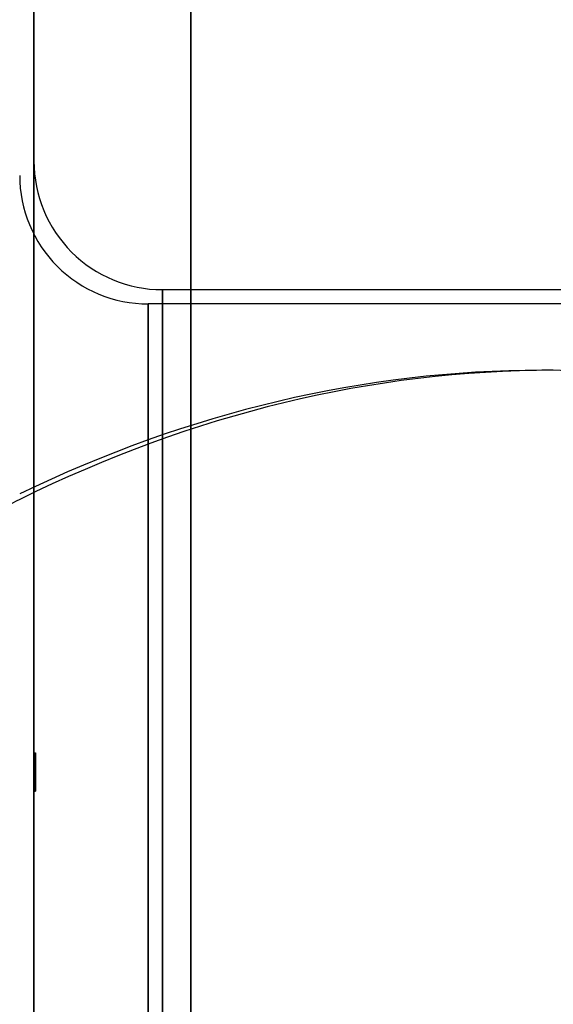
# Model space of a CAD drawing. Header units: millimetres. Extents: x -92 to 86, y -242 to 242.
# Tile 87 of 89: x 0 to 37, y 130 to 199. Entities that reach past the tile are written whole.
import ezdxf

# ---------------------------------------------------------------- set-up
doc = ezdxf.new("R2010")
doc.units = ezdxf.units.MM
doc.layers.add('MAIN-1', color=7, linetype='Continuous')

msp = doc.modelspace()

# ---------------------------------------------------------------- linework, layer by layer
at = {"layer": 'MAIN-1'}
for p, q in [((12, -222.5), (12, 222.5)), ((12, 222.5), (12, -222.5)), ((1, 221.5), (1, -221.5)), ((1, -221.5), (1, 221.5)), ((12, -221.5), (12, 221.5)), ((12, 221.5), (12, -221.5)), ((1, 189), (1, 0)), ((10, 180), (12, 180)), ((10, 180), (10, 0)), ((10, 0), (10, 180)), ((12, 180), (86, 180)), ((9, 179), (9, 0)), ((86, 179), (9, 179)), ((9, 0), (9, 179)), ((37.405, 174.346), (36.595, 174.346)), ((1, 147.525), (1, 147.14)), ((1, 147.525), (1.1, 147.525)), ((1, 146.905), (1, 147.525)), ((1, 147.458), (1, 147.328)), ((1, 147.458), (1.1, 147.458)), ((1, 146.634), (1, 147.458)), ((1, 147.328), (1, 146.341)), ((1, 147.328), (1.1, 147.328)), ((1, 147.14), (1.1, 147.14)), ((1, 147.14), (1, 146.04)), ((1.1, 147.525), (1.1, 147.14)), ((1.1, 146.905), (1.1, 147.525)), ((1.1, 147.458), (1.1, 147.328)), ((1.1, 146.634), (1.1, 147.458)), ((1.1, 147.328), (1.1, 146.341)), ((1.1, 147.14), (1.1, 146.04)), ((1, 146.905), (1.1, 146.905)), ((1, 145.747), (1, 146.905)), ((1, 146.634), (1.1, 146.634)), ((1, 145.477), (1, 146.634)), ((1, 146.341), (1, 145.242)), ((1, 146.341), (1.1, 146.341)), ((1.1, 145.747), (1.1, 146.905)), ((1.1, 145.477), (1.1, 146.634)), ((1.1, 146.341), (1.1, 145.242)), ((1, 146.04), (1, 145.054)), ((1, 146.04), (1.1, 146.04)), ((1, 145.747), (1.1, 145.747)), ((1, 144.924), (1, 145.747)), ((1.1, 146.04), (1.1, 145.054)), ((1.1, 144.924), (1.1, 145.747)), ((1, 145.477), (1.1, 145.477)), ((1, 144.857), (1, 145.477)), ((1, 145.242), (1.1, 145.242)), ((1, 145.242), (1, 144.857)), ((1, 145.054), (1, 144.924)), ((1, 145.054), (1.1, 145.054)), ((1.1, 144.924), (1.1, 145.477)), ((1.1, 145.242), (1.1, 144.857)), ((1.1, 145.054), (1.1, 144.924)), ((1, 144.924), (1.1, 144.924)), ((1, 144.857), (1.1, 144.857)), ((1.1, 144.857), (1.1, 144.924))]:
    msp.add_line(p, q, dxfattribs=at)
for centre in [(10, 189), (9, 188)]:
    msp.add_arc(centre, 9, 180.00002, 270.00002, dxfattribs=at)
for centre, major_axis, start_param, end_param in [((37.405, -53.7), (0, 228.046), 0, 0.282805), ((36.595, -53.7), (0, -228.046), 3.141593, 3.418118), ((36.595, -53.7), (0, -228.046), 2.827433, 3.141593), ((37.405, -53.7), (0, 228.046), 0.282805, 0.314159)]:
    msp.add_ellipse(centre, major_axis=major_axis, ratio=0.587785, start_param=start_param, end_param=end_param, dxfattribs=at)

doc.saveas('drawing.dxf')
